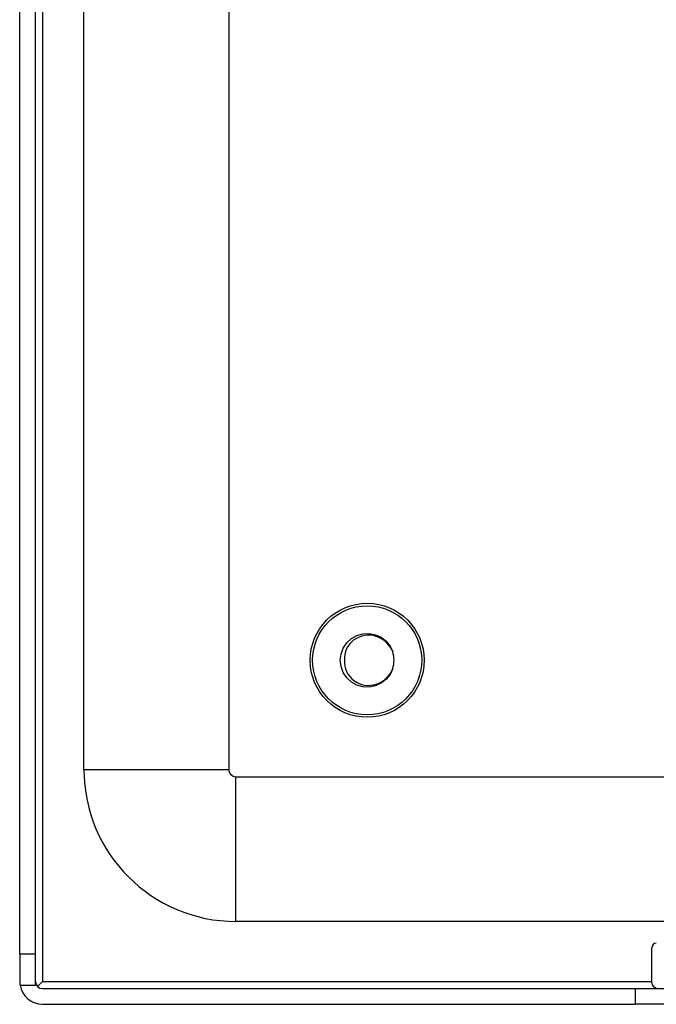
# Model space of a CAD drawing. Header units: inches. Extents: x 14 to 456, y 41 to 215.
# Tile 17 of 201: x 13.8 to 16.54, y 112.95 to 117.21. Entities that reach past the tile are written whole.
import ezdxf

# ---------------------------------------------------------------- set-up
doc = ezdxf.new("R2010")
doc.units = ezdxf.units.IN
doc.header["$MEASUREMENT"] = 0
doc.layers.add('Visible Edges(ANSI)', color=7, linetype='Continuous', lineweight=25)
doc.layers.add('Visible Tangent Edges(ANSI)', color=7, linetype='Continuous', lineweight=25)

msp = doc.modelspace()

# ---------------------------------------------------------------- linework, layer by layer
at = {"layer": 'Visible Edges(ANSI)'}
for p, q in [((13.7962, 113.1705), (13.7962, 148.7735)), ((13.8642, 113.1705), (13.8642, 148.7735)), ((14.0737, 113.9685), (14.0737, 130.6917)), ((14.6987, 130.5297), (14.6987, 113.9685)), ((14.7297, 113.9375), (60.6657, 113.9375)), ((16.7962, 113.3125), (14.7297, 113.3125)), ((13.8642, 113.1705), (13.7962, 113.1705)), ((13.7962, 113.1705), (13.7962, 113.0535)), ((13.8642, 113.0365), (13.8642, 113.1705)), ((16.5246, 113.0467), (16.5246, 113.1983)), ((13.8733, 113.0316), (13.8952, 113.0535)), ((13.7977, 113.0365), (13.8642, 113.0365)), ((13.8952, 113.0225), (16.4532, 113.0225)), ((16.4532, 113.0225), (16.7652, 113.0225)), ((13.8952, 112.9545), (16.4532, 112.9545)), ((16.7652, 112.9545), (16.4532, 112.9545))]:
    msp.add_line(p, q, dxfattribs=at)
at = {"layer": 'Visible Edges(ANSI)', "flags": 128}
for points in [[(15.4066, 114.4043), (15.3951, 114.3796), (15.3781, 114.3582), (15.3567, 114.3414), (15.3319, 114.33), (15.3051, 114.3247), (15.2779, 114.3258), (15.2516, 114.3333), (15.2279, 114.3466), (15.2079, 114.3651), (15.1927, 114.3878), (15.1833, 114.4134), (15.1801, 114.4405), (15.1833, 114.4676), (15.1927, 114.4932), (15.2079, 114.5159), (15.2279, 114.5344), (15.2517, 114.5478), (15.2779, 114.5552), (15.3051, 114.5563), (15.3319, 114.551), (15.3567, 114.5397), (15.3782, 114.5228), (15.3951, 114.5015), (15.4066, 114.4767)], [(15.4066, 114.4767), (15.4013, 114.4883), (15.3949, 114.4991), (15.3873, 114.5092), (15.3786, 114.5184), (15.3689, 114.5266), (15.3584, 114.5336), (15.3472, 114.5394), (15.3353, 114.5439), (15.3231, 114.547), (15.3106, 114.5487), (15.2979, 114.5489), (15.2853, 114.5476), (15.273, 114.5449), (15.2611, 114.5407), (15.2497, 114.5351), (15.2392, 114.5282), (15.2295, 114.5201), (15.2209, 114.5109), (15.2134, 114.5007), (15.2073, 114.4897), (15.2026, 114.4779), (15.1995, 114.4657), (15.1978, 114.4532), (15.1978, 114.4405)], [(15.1978, 114.4405), (15.1978, 114.4279), (15.1994, 114.4154), (15.2026, 114.4032), (15.2073, 114.3914), (15.2134, 114.3804), (15.2208, 114.3702), (15.2294, 114.3609), (15.2391, 114.3528), (15.2497, 114.346), (15.261, 114.3404), (15.273, 114.3362), (15.2853, 114.3334), (15.2979, 114.3322), (15.3105, 114.3324), (15.323, 114.334), (15.3353, 114.3371), (15.3471, 114.3416), (15.3584, 114.3474), (15.3689, 114.3544), (15.3786, 114.3626), (15.3873, 114.3718), (15.3949, 114.3818), (15.4013, 114.3927), (15.4066, 114.4043)]]:
    msp.add_lwpolyline(points, dxfattribs=at)
at = {"layer": 'Visible Edges(ANSI)'}
for radius in [0.2461, 0.2355]:
    msp.add_circle((15.2962, 114.4405), radius, dxfattribs=at)
for centre, radius, start, end in [((15.2962, 114.4405), 0.1161, 341.832, 18.168), ((14.7297, 113.9685), 0.656, 180, 270), ((14.7297, 113.9685), 0.031, 180, 270), ((16.5443, 113.1983), 0.0197, 90, 180), ((13.8952, 113.0535), 0.099, 180, 189.8877), ((13.8952, 113.0535), 0.031, 180, 270), ((16.5443, 113.0467), 0.0197, 180, 270), ((13.8952, 113.0535), 0.099, 189.8877, 270)]:
    msp.add_arc(centre, radius, start, end, dxfattribs=at)
at = {"layer": 'Visible Tangent Edges(ANSI)'}
for p, q in [((13.8952, 148.7735), (13.8952, 113.0535)), ((14.0737, 113.9685), (14.6987, 113.9685)), ((14.7297, 113.3125), (14.7297, 113.9375)), ((13.8952, 113.0535), (16.5246, 113.0535)), ((16.4532, 113.0225), (16.4532, 112.9545))]:
    msp.add_line(p, q, dxfattribs=at)

doc.saveas('drawing.dxf')
